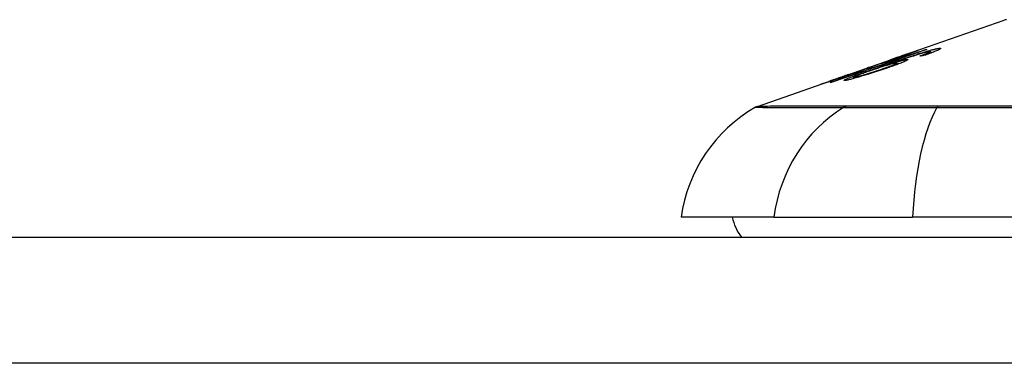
# Model space of a CAD drawing. Header units: inches. Extents: x 10 to 205, y 17 to 100.
# Tile 20 of 71: x 13.55 to 14.322, y 99.491 to 99.761. Entities that reach past the tile are written whole.
import ezdxf

# ---------------------------------------------------------------- set-up
doc = ezdxf.new("R2010")
doc.units = ezdxf.units.IN
doc.header["$MEASUREMENT"] = 0
doc.layers.add('Visible Edges(ANSI)', color=7, linetype='Continuous', lineweight=25)
doc.layers.add('Visible Tangent Edges(ANSI)', color=7, linetype='Continuous', lineweight=25)

msp = doc.modelspace()

# ---------------------------------------------------------------- linework, layer by layer
at = {"layer": 'Visible Edges(ANSI)'}
for p, q in [((14.24387, 99.73293), (14.32207, 99.7603)), ((14.26041, 99.73713), (14.26041, 99.73686)), ((14.19856, 99.71708), (14.23368, 99.72937)), ((14.22954, 99.72714), (14.23834, 99.73022)), ((14.2341, 99.72951), (14.2341, 99.7295)), ((14.23834, 99.73022), (14.23834, 99.7298)), ((14.24347, 99.73138), (14.24347, 99.73101)), ((14.24705, 99.73394), (14.24705, 99.73366)), ((14.26244, 99.73452), (14.26244, 99.73363)), ((14.26422, 99.73553), (14.26422, 99.73428)), ((14.21463, 99.72265), (14.22272, 99.72547)), ((14.21598, 99.72306), (14.21598, 99.72278)), ((14.22267, 99.72545), (14.22267, 99.72522)), ((14.23097, 99.72538), (14.23097, 99.72501)), ((14.23791, 99.72656), (14.23791, 99.72535)), ((14.12853, 99.69256), (14.19037, 99.71421)), ((14.19814, 99.71693), (14.19814, 99.71692)), ((14.20394, 99.71533), (14.20394, 99.71442)), ((14.1857, 99.71248), (14.1857, 99.71226)), ((14.1414, 99.60566), (14.06864, 99.60566)), ((14.1414, 99.60566), (14.25019, 99.60566)), ((15.10756, 99.60566), (14.25019, 99.60566)), ((10.52787, 99.58991), (46.13287, 99.58991))]:
    msp.add_line(p, q, dxfattribs=at)
at = {"layer": 'Visible Edges(ANSI)', "flags": 128}
for points in [[(14.26138, 99.7372), (14.2583, 99.73613), (14.25522, 99.73507), (14.25213, 99.734), (14.24904, 99.73293), (14.24594, 99.73186), (14.24283, 99.73079), (14.23973, 99.72971), (14.23662, 99.72863), (14.2335, 99.72756), (14.23039, 99.72648), (14.22728, 99.7254), (14.22416, 99.72433), (14.22105, 99.72325), (14.21794, 99.72217), (14.21483, 99.72109), (14.21173, 99.72002), (14.20863, 99.71894), (14.20553, 99.71787), (14.20244, 99.7168), (14.19935, 99.71573), (14.19627, 99.71467), (14.1932, 99.7136), (14.19014, 99.71254), (14.18709, 99.71148)], [(14.2341, 99.72951), (14.2358, 99.73011), (14.23748, 99.7307), (14.23914, 99.73128), (14.24077, 99.73185), (14.24236, 99.73241), (14.2439, 99.73295), (14.24533, 99.73345), (14.24658, 99.73388), (14.24767, 99.73426), (14.24861, 99.73459), (14.24941, 99.73487), (14.25013, 99.73512), (14.2508, 99.73535), (14.25142, 99.73556), (14.25198, 99.73575), (14.25249, 99.73593), (14.25295, 99.73608), (14.25334, 99.73621), (14.25368, 99.73632), (14.25396, 99.73641), (14.25418, 99.73648), (14.25436, 99.73653), (14.25448, 99.73656), (14.25456, 99.73657)], [(14.25456, 99.73657), (14.25459, 99.73657), (14.25452, 99.73652), (14.25434, 99.73644), (14.25406, 99.73632), (14.25367, 99.73616), (14.25318, 99.73596), (14.25258, 99.73573), (14.25189, 99.73546), (14.25112, 99.73517), (14.25024, 99.73484), (14.24927, 99.73447), (14.24822, 99.73409), (14.24715, 99.7337), (14.24609, 99.73331), (14.24504, 99.73293), (14.24404, 99.73257), (14.24309, 99.73223), (14.24214, 99.73189), (14.24118, 99.73155), (14.24021, 99.73121), (14.23922, 99.73086), (14.23821, 99.7305), (14.2372, 99.73015), (14.23617, 99.72979)], [(14.23834, 99.73022), (14.23937, 99.73053), (14.2404, 99.73084), (14.24143, 99.73116), (14.24245, 99.73147), (14.24346, 99.73178), (14.24446, 99.73209), (14.24545, 99.7324), (14.24642, 99.7327), (14.24738, 99.733), (14.24832, 99.73329), (14.24923, 99.73357), (14.25012, 99.73385), (14.25099, 99.73412), (14.25182, 99.73438), (14.25262, 99.73464), (14.25344, 99.73489), (14.25426, 99.73515), (14.25511, 99.73542), (14.25596, 99.73569), (14.25683, 99.73597), (14.25771, 99.73626), (14.25861, 99.73654), (14.25951, 99.73683), (14.26041, 99.73713)], [(14.25765, 99.73469), (14.25845, 99.73494), (14.25924, 99.73518), (14.26001, 99.73541), (14.26078, 99.73563), (14.26152, 99.73585), (14.26225, 99.73606), (14.26296, 99.73626), (14.26365, 99.73646), (14.26431, 99.73664), (14.26495, 99.73681), (14.26556, 99.73697), (14.26615, 99.73712), (14.26672, 99.73726), (14.26726, 99.73739), (14.26777, 99.73751), (14.26825, 99.73762), (14.2687, 99.73772), (14.26912, 99.7378), (14.26951, 99.73788), (14.26988, 99.73794), (14.27022, 99.738), (14.27054, 99.73804), (14.27083, 99.73807), (14.27109, 99.7381)], [(14.27109, 99.7381), (14.27143, 99.73812), (14.27172, 99.73812), (14.27193, 99.7381), (14.27207, 99.73805), (14.27214, 99.73797), (14.27212, 99.73787), (14.27202, 99.73774), (14.27183, 99.73758), (14.27155, 99.7374), (14.27119, 99.73719), (14.27074, 99.73696), (14.2702, 99.7367), (14.26959, 99.73642), (14.26891, 99.73613), (14.26815, 99.73581), (14.26733, 99.73548), (14.26644, 99.73513), (14.2655, 99.73476), (14.26451, 99.73439), (14.26347, 99.73401), (14.2624, 99.73362), (14.26129, 99.73322), (14.26016, 99.73282), (14.259, 99.73242)], [(14.26041, 99.73713), (14.26045, 99.73713), (14.2605, 99.73714), (14.26054, 99.73714), (14.26058, 99.73714), (14.26062, 99.73715), (14.26066, 99.73715), (14.2607, 99.73715), (14.26074, 99.73715), (14.26078, 99.73716), (14.26082, 99.73716), (14.26086, 99.73716), (14.2609, 99.73717), (14.26094, 99.73717), (14.26098, 99.73717), (14.26102, 99.73717), (14.26106, 99.73718), (14.2611, 99.73718), (14.26114, 99.73718), (14.26118, 99.73718), (14.26122, 99.73719), (14.26126, 99.73719), (14.2613, 99.73719), (14.26134, 99.73719), (14.26138, 99.7372)], [(14.1856, 99.71126), (14.18799, 99.7121), (14.19039, 99.71293), (14.19279, 99.71377), (14.1952, 99.7146), (14.1976, 99.71544), (14.20001, 99.71628), (14.20242, 99.71712), (14.20484, 99.71796), (14.20725, 99.7188), (14.20967, 99.71964), (14.21209, 99.72048), (14.21451, 99.72132), (14.21693, 99.72216), (14.21935, 99.723), (14.22177, 99.72384), (14.22418, 99.72468), (14.2266, 99.72552), (14.22902, 99.72636), (14.23143, 99.7272), (14.23384, 99.72804), (14.23626, 99.72888), (14.23866, 99.72971), (14.24107, 99.73055), (14.24347, 99.73138)], [(14.23617, 99.72979), (14.23548, 99.72955), (14.23479, 99.72931), (14.2341, 99.72907), (14.23342, 99.72884), (14.23273, 99.7286), (14.23205, 99.72837), (14.23138, 99.72814), (14.23072, 99.72791), (14.23006, 99.72769), (14.22941, 99.72747), (14.22875, 99.72724), (14.22807, 99.72701), (14.22738, 99.72678), (14.22667, 99.72654), (14.22595, 99.7263), (14.22522, 99.72606), (14.22451, 99.72582), (14.22382, 99.72559), (14.22317, 99.72538), (14.22257, 99.72518), (14.222, 99.725), (14.22146, 99.72482), (14.22096, 99.72466), (14.2205, 99.72451)], [(14.22268, 99.72545), (14.22318, 99.72559), (14.22434, 99.72595), (14.22606, 99.72652), (14.22746, 99.72698), (14.22799, 99.72716), (14.22834, 99.72728), (14.2287, 99.7274), (14.22907, 99.72752), (14.22945, 99.72765), (14.22984, 99.72779), (14.23024, 99.72792), (14.23065, 99.72806), (14.23107, 99.72821), (14.2315, 99.72835), (14.23193, 99.7285), (14.23236, 99.72865), (14.2328, 99.7288), (14.23324, 99.72895), (14.23368, 99.7291), (14.23412, 99.72926), (14.23456, 99.72941), (14.23501, 99.72957), (14.23545, 99.72972), (14.2359, 99.72988)], [(14.22504, 99.72379), (14.22645, 99.72428), (14.22788, 99.72477), (14.2293, 99.72527), (14.23072, 99.72576), (14.23215, 99.72625), (14.23358, 99.72674), (14.235, 99.72723), (14.23642, 99.72772), (14.23783, 99.7282), (14.23924, 99.72868), (14.24063, 99.72915), (14.24202, 99.72962), (14.2434, 99.73008), (14.24476, 99.73054), (14.24611, 99.73099), (14.24744, 99.73143), (14.24875, 99.73186), (14.25005, 99.73228), (14.25135, 99.7327), (14.25264, 99.73312), (14.25391, 99.73353), (14.25518, 99.73393), (14.25642, 99.73431), (14.25765, 99.73469)], [(14.24561, 99.72934), (14.24621, 99.72937), (14.24648, 99.72929), (14.2464, 99.72908), (14.24596, 99.72877), (14.24522, 99.72837), (14.24435, 99.72795), (14.24353, 99.72759), (14.24288, 99.72731), (14.24223, 99.72704), (14.24154, 99.72675), (14.24081, 99.72646), (14.24004, 99.72616), (14.23922, 99.72585), (14.23836, 99.72552), (14.23747, 99.72519), (14.23655, 99.72485), (14.2356, 99.72451), (14.23462, 99.72416), (14.23363, 99.72381), (14.23261, 99.72345), (14.23157, 99.72309), (14.23052, 99.72273), (14.22945, 99.72237), (14.22837, 99.722)], [(14.24347, 99.73138), (14.24295, 99.73122), (14.24243, 99.73106), (14.24191, 99.7309), (14.2414, 99.73074), (14.2409, 99.73059), (14.2404, 99.73043), (14.23991, 99.73028), (14.23942, 99.73013), (14.23894, 99.72998), (14.23847, 99.72984), (14.238, 99.7297), (14.23755, 99.72956), (14.2371, 99.72942), (14.23666, 99.72929), (14.23616, 99.72914), (14.23557, 99.72896), (14.23491, 99.72876), (14.23419, 99.72854), (14.23343, 99.72831), (14.23264, 99.72807), (14.23184, 99.72783), (14.23105, 99.72759), (14.23028, 99.72736), (14.22954, 99.72714)], [(14.25919, 99.73457), (14.25726, 99.73402), (14.2552, 99.73341), (14.25303, 99.73274), (14.25081, 99.73204), (14.24873, 99.73138), (14.24692, 99.73079), (14.24546, 99.7303), (14.24442, 99.72996), (14.24359, 99.72968), (14.24275, 99.7294), (14.24191, 99.72912), (14.24106, 99.72883), (14.2402, 99.72854), (14.23934, 99.72825), (14.23849, 99.72796), (14.23763, 99.72767), (14.23677, 99.72737), (14.23592, 99.72708), (14.23507, 99.72679), (14.23423, 99.7265), (14.2334, 99.72622), (14.23258, 99.72593), (14.23176, 99.72565), (14.23097, 99.72538)], [(14.23097, 99.72538), (14.2317, 99.72561), (14.23243, 99.72584), (14.23315, 99.72606), (14.23386, 99.72628), (14.23456, 99.72649), (14.23525, 99.7267), (14.23593, 99.72691), (14.2366, 99.72711), (14.23727, 99.7273), (14.23794, 99.7275), (14.23861, 99.72769), (14.23928, 99.72788), (14.23994, 99.72806), (14.2406, 99.72824), (14.24126, 99.72841), (14.2419, 99.72857), (14.24251, 99.72873), (14.24308, 99.72886), (14.24361, 99.72898), (14.2441, 99.72909), (14.24454, 99.72918), (14.24494, 99.72925), (14.2453, 99.7293), (14.24561, 99.72934)], [(14.24703, 99.73394), (14.24692, 99.73391), (14.2467, 99.73385), (14.24636, 99.73374), (14.2459, 99.73359), (14.24531, 99.73339), (14.24466, 99.73317), (14.24401, 99.73295), (14.24341, 99.73274), (14.24287, 99.73256), (14.24231, 99.73236), (14.24172, 99.73216), (14.24112, 99.73195), (14.24049, 99.73173), (14.23985, 99.73151), (14.23919, 99.73128), (14.23852, 99.73105), (14.23783, 99.73081), (14.23713, 99.73056), (14.23643, 99.73032), (14.23572, 99.73007), (14.23501, 99.72982), (14.23429, 99.72957), (14.23358, 99.72932), (14.23287, 99.72907)], [(14.23287, 99.72907), (14.23292, 99.72909), (14.23297, 99.72911), (14.23302, 99.72913), (14.23307, 99.72915), (14.23312, 99.72917), (14.23318, 99.72919), (14.23323, 99.72921), (14.23328, 99.72922), (14.23333, 99.72924), (14.23338, 99.72926), (14.23343, 99.72928), (14.23348, 99.7293), (14.23353, 99.72932), (14.23359, 99.72933), (14.23364, 99.72935), (14.23369, 99.72937), (14.23374, 99.72939), (14.23379, 99.72941), (14.23384, 99.72942), (14.23389, 99.72944), (14.23394, 99.72946), (14.23399, 99.72948), (14.23405, 99.72949), (14.2341, 99.72951)], [(14.2359, 99.72988), (14.23666, 99.73015), (14.23743, 99.73041), (14.23818, 99.73068), (14.23893, 99.73094), (14.23966, 99.7312), (14.24037, 99.73145), (14.24106, 99.7317), (14.24172, 99.73194), (14.24236, 99.73216), (14.24297, 99.73239), (14.24356, 99.7326), (14.24411, 99.7328), (14.24463, 99.73299), (14.2451, 99.73316), (14.24552, 99.73332), (14.24588, 99.73346), (14.2462, 99.73358), (14.24647, 99.73368), (14.24668, 99.73377), (14.24685, 99.73384), (14.24696, 99.73389), (14.24703, 99.73392), (14.24705, 99.73394), (14.24703, 99.73394)], [(14.25576, 99.73201), (14.25607, 99.73212), (14.25639, 99.73223), (14.2567, 99.73234), (14.25701, 99.73245), (14.25732, 99.73257), (14.25764, 99.73268), (14.25795, 99.73279), (14.25825, 99.73291), (14.25856, 99.73302), (14.25886, 99.73313), (14.25915, 99.73324), (14.25945, 99.73335), (14.25973, 99.73346), (14.26001, 99.73356), (14.26029, 99.73367), (14.26055, 99.73377), (14.26081, 99.73387), (14.26107, 99.73397), (14.26132, 99.73407), (14.26157, 99.73416), (14.2618, 99.73426), (14.26203, 99.73435), (14.26224, 99.73444), (14.26244, 99.73452)], [(14.259, 99.73242), (14.25886, 99.7324), (14.25873, 99.73239), (14.25859, 99.73237), (14.25846, 99.73235), (14.25832, 99.73234), (14.25819, 99.73232), (14.25805, 99.7323), (14.25792, 99.73229), (14.25779, 99.73227), (14.25765, 99.73225), (14.25752, 99.73224), (14.25738, 99.73222), (14.25725, 99.7322), (14.25711, 99.73218), (14.25698, 99.73217), (14.25684, 99.73215), (14.25671, 99.73213), (14.25657, 99.73211), (14.25644, 99.7321), (14.2563, 99.73208), (14.25617, 99.73206), (14.25603, 99.73204), (14.2559, 99.73202), (14.25576, 99.73201)], [(14.26368, 99.7356), (14.26358, 99.73559), (14.26347, 99.73558), (14.26336, 99.73556), (14.26323, 99.73555), (14.2631, 99.73552), (14.26297, 99.7355), (14.26282, 99.73547), (14.26266, 99.73544), (14.2625, 99.73541), (14.26233, 99.73537), (14.26215, 99.73534), (14.26197, 99.73529), (14.26177, 99.73525), (14.26157, 99.7352), (14.26136, 99.73515), (14.26115, 99.7351), (14.26093, 99.73504), (14.2607, 99.73498), (14.26046, 99.73492), (14.26022, 99.73486), (14.25997, 99.73479), (14.25972, 99.73472), (14.25946, 99.73465), (14.25919, 99.73457)], [(14.26244, 99.73452), (14.26265, 99.73462), (14.26285, 99.73471), (14.26304, 99.73479), (14.26321, 99.73488), (14.26338, 99.73496), (14.26353, 99.73503), (14.26366, 99.73511), (14.26379, 99.73517), (14.26389, 99.73524), (14.26398, 99.73529), (14.26406, 99.73535), (14.26412, 99.7354), (14.26417, 99.73544), (14.2642, 99.73548), (14.26421, 99.73551), (14.26421, 99.73554), (14.2642, 99.73557), (14.26417, 99.73559), (14.26412, 99.7356), (14.26406, 99.73561), (14.26398, 99.73562), (14.2639, 99.73562), (14.26379, 99.73561), (14.26368, 99.7356)], [(14.19728, 99.71283), (14.19621, 99.7128), (14.19687, 99.71334), (14.19923, 99.7144), (14.20169, 99.71539), (14.20273, 99.71579), (14.20368, 99.71615), (14.20468, 99.71652), (14.20572, 99.71691), (14.20679, 99.7173), (14.20789, 99.71771), (14.20901, 99.71811), (14.21015, 99.71852), (14.21131, 99.71894), (14.2125, 99.71937), (14.21371, 99.7198), (14.21494, 99.72024), (14.21618, 99.72068), (14.21744, 99.72112), (14.2187, 99.72157), (14.21997, 99.72202), (14.22125, 99.72246), (14.22252, 99.72291), (14.22378, 99.72335), (14.22504, 99.72379)], [(14.22837, 99.722), (14.22679, 99.72147), (14.2252, 99.72094), (14.22359, 99.72041), (14.22197, 99.71988), (14.22034, 99.71936), (14.21871, 99.71884), (14.21709, 99.71833), (14.21547, 99.71782), (14.21378, 99.7173), (14.21193, 99.71674), (14.20995, 99.71614), (14.2079, 99.71554), (14.20602, 99.715), (14.20448, 99.71457), (14.20325, 99.71423), (14.20229, 99.71397), (14.20144, 99.71375), (14.20065, 99.71355), (14.19993, 99.71337), (14.19927, 99.71322), (14.19867, 99.71309), (14.19814, 99.71298), (14.19768, 99.71289), (14.19728, 99.71283)], [(14.20208, 99.71802), (14.20293, 99.71831), (14.20377, 99.71861), (14.2046, 99.7189), (14.20543, 99.71919), (14.20624, 99.71948), (14.20705, 99.71976), (14.20784, 99.72004), (14.2086, 99.72032), (14.20934, 99.72058), (14.21005, 99.72084), (14.21073, 99.72108), (14.21138, 99.72132), (14.21201, 99.72154), (14.21262, 99.72176), (14.21322, 99.72199), (14.21382, 99.72221), (14.21437, 99.72241), (14.21486, 99.72259), (14.21525, 99.72275), (14.21556, 99.72287), (14.21578, 99.72296), (14.21592, 99.72302), (14.21598, 99.72305), (14.21596, 99.72306)], [(14.2205, 99.72451), (14.22034, 99.72445), (14.22016, 99.72437), (14.21994, 99.72428), (14.2197, 99.72419), (14.21943, 99.72408), (14.21913, 99.72397), (14.2188, 99.72384), (14.21844, 99.7237), (14.21804, 99.72355), (14.21761, 99.72339), (14.21716, 99.72322), (14.21667, 99.72304), (14.21616, 99.72285), (14.21558, 99.72264), (14.21486, 99.72237), (14.21397, 99.72205), (14.21291, 99.72167), (14.21167, 99.72122), (14.21026, 99.72072), (14.2088, 99.7202), (14.20731, 99.71967), (14.20579, 99.71914), (14.20425, 99.7186), (14.2027, 99.71806)], [(14.20447, 99.71531), (14.2047, 99.71535), (14.20498, 99.7154), (14.20529, 99.71547), (14.20565, 99.71555), (14.20604, 99.71564), (14.20649, 99.71575), (14.20696, 99.71587), (14.20748, 99.71601), (14.20803, 99.71616), (14.2086, 99.71632), (14.2092, 99.71649), (14.20983, 99.71667), (14.21047, 99.71686), (14.21114, 99.71705), (14.21182, 99.71725), (14.2127, 99.71752), (14.21382, 99.71786), (14.21518, 99.71828), (14.21678, 99.71878), (14.21848, 99.71933), (14.22018, 99.71988), (14.22188, 99.72044), (14.22355, 99.721), (14.2252, 99.72156)], [(14.21596, 99.72306), (14.21594, 99.72305), (14.21592, 99.72305), (14.2159, 99.72304), (14.21587, 99.72304), (14.21583, 99.72303), (14.2158, 99.72302), (14.21575, 99.723), (14.21571, 99.72299), (14.21566, 99.72298), (14.21561, 99.72296), (14.21555, 99.72294), (14.21549, 99.72292), (14.21543, 99.72291), (14.21537, 99.72289), (14.2153, 99.72286), (14.21523, 99.72284), (14.21516, 99.72282), (14.21509, 99.7228), (14.21502, 99.72277), (14.21494, 99.72275), (14.21486, 99.72272), (14.21479, 99.7227), (14.21471, 99.72267), (14.21463, 99.72265)], [(14.23729, 99.72661), (14.23683, 99.72654), (14.23624, 99.72643), (14.23554, 99.72627), (14.23472, 99.72607), (14.23378, 99.72582), (14.23277, 99.72554), (14.23177, 99.72525), (14.23082, 99.72497), (14.22999, 99.72472), (14.22921, 99.72449), (14.22842, 99.72424), (14.22762, 99.72399), (14.2268, 99.72374), (14.22598, 99.72347), (14.22514, 99.7232), (14.22429, 99.72292), (14.22344, 99.72264), (14.22259, 99.72236), (14.22174, 99.72208), (14.2209, 99.7218), (14.22006, 99.72151), (14.21922, 99.72123), (14.21839, 99.72094), (14.21757, 99.72066)], [(14.22272, 99.72547), (14.22272, 99.72547), (14.22272, 99.72547), (14.22271, 99.72547), (14.22271, 99.72547), (14.2227, 99.72546), (14.2227, 99.72546), (14.2227, 99.72546), (14.22269, 99.72546), (14.22269, 99.72546), (14.22269, 99.72546), (14.22269, 99.72545), (14.22268, 99.72545), (14.22268, 99.72545), (14.22268, 99.72545), (14.22268, 99.72545), (14.22268, 99.72545), (14.22267, 99.72545), (14.22267, 99.72545), (14.22267, 99.72545), (14.22267, 99.72545), (14.22267, 99.72545), (14.22268, 99.72545), (14.22268, 99.72545), (14.22268, 99.72545)], [(14.2252, 99.72156), (14.22645, 99.72198), (14.22769, 99.72241), (14.22889, 99.72283), (14.23006, 99.72325), (14.23119, 99.72365), (14.23226, 99.72404), (14.23327, 99.72442), (14.23421, 99.72478), (14.23504, 99.72511), (14.23571, 99.72539), (14.23625, 99.72562), (14.23667, 99.72581), (14.237, 99.72597), (14.23728, 99.7261), (14.23751, 99.72623), (14.23769, 99.72634), (14.23781, 99.72643), (14.23789, 99.7265), (14.23791, 99.72656), (14.23788, 99.7266), (14.2378, 99.72663), (14.23767, 99.72664), (14.2375, 99.72663), (14.23729, 99.72661)], [(14.17812, 99.70983), (14.17809, 99.70983), (14.17822, 99.70989), (14.17851, 99.71001), (14.17898, 99.71019), (14.17965, 99.71043), (14.18046, 99.71072), (14.18133, 99.71103), (14.18222, 99.71135), (14.18306, 99.71164), (14.18385, 99.71192), (14.18467, 99.71221), (14.18552, 99.71251), (14.18642, 99.71282), (14.18735, 99.71315), (14.18832, 99.71349), (14.18933, 99.71385), (14.19037, 99.71421), (14.19143, 99.71458), (14.19251, 99.71496), (14.1936, 99.71534), (14.19471, 99.71573), (14.19584, 99.71612), (14.19698, 99.71652), (14.19814, 99.71693)], [(14.2027, 99.71806), (14.20068, 99.71736), (14.19866, 99.71666), (14.19666, 99.71597), (14.1947, 99.7153), (14.19281, 99.71466), (14.19097, 99.71403), (14.18923, 99.71344), (14.18766, 99.71292), (14.18629, 99.71246), (14.18512, 99.71207), (14.18415, 99.71175), (14.18331, 99.71147), (14.18253, 99.71121), (14.18181, 99.71098), (14.18115, 99.71076), (14.18055, 99.71057), (14.18002, 99.7104), (14.17955, 99.71025), (14.17916, 99.71013), (14.17883, 99.71002), (14.17856, 99.70994), (14.17835, 99.70989), (14.17821, 99.70985), (14.17812, 99.70983)], [(14.19976, 99.71749), (14.19867, 99.7171), (14.19758, 99.71672), (14.19649, 99.71634), (14.19542, 99.71596), (14.19436, 99.71559), (14.19334, 99.71523), (14.19235, 99.71488), (14.19139, 99.71454), (14.19047, 99.71422), (14.18961, 99.71392), (14.18887, 99.71365), (14.18826, 99.71343), (14.18775, 99.71325), (14.18734, 99.71311), (14.18699, 99.71298), (14.18668, 99.71287), (14.18642, 99.71277), (14.18619, 99.71269), (14.18601, 99.71262), (14.18587, 99.71256), (14.18577, 99.71252), (14.18571, 99.7125), (14.1857, 99.71248), (14.18571, 99.71248)], [(14.18571, 99.71248), (14.18581, 99.71251), (14.18599, 99.71256), (14.18626, 99.71264), (14.18662, 99.71275), (14.18706, 99.7129), (14.1876, 99.71307), (14.18822, 99.71328), (14.1889, 99.71351), (14.18962, 99.71374), (14.19034, 99.71399), (14.19106, 99.71423), (14.19178, 99.71447), (14.19253, 99.71473), (14.19331, 99.71499), (14.19411, 99.71527), (14.19494, 99.71555), (14.1958, 99.71584), (14.19668, 99.71615), (14.19756, 99.71645), (14.19845, 99.71676), (14.19935, 99.71707), (14.20025, 99.71738), (14.20116, 99.7177), (14.20208, 99.71802)], [(14.19814, 99.71693), (14.1982, 99.71695), (14.19827, 99.71697), (14.19834, 99.717), (14.19841, 99.71702), (14.19848, 99.71705), (14.19854, 99.71707), (14.19861, 99.71709), (14.19868, 99.71712), (14.19875, 99.71714), (14.19881, 99.71716), (14.19888, 99.71719), (14.19895, 99.71721), (14.19902, 99.71723), (14.19909, 99.71726), (14.19915, 99.71728), (14.19922, 99.7173), (14.19929, 99.71733), (14.19936, 99.71735), (14.19942, 99.71737), (14.19949, 99.7174), (14.19956, 99.71742), (14.19963, 99.71744), (14.1997, 99.71746), (14.19976, 99.71749)], [(14.21757, 99.72066), (14.21647, 99.72027), (14.21538, 99.71989), (14.21433, 99.71952), (14.21329, 99.71915), (14.21229, 99.71878), (14.21129, 99.71842), (14.21032, 99.71806), (14.20938, 99.71771), (14.2085, 99.71738), (14.20767, 99.71706), (14.20692, 99.71677), (14.20624, 99.71649), (14.20564, 99.71624), (14.20512, 99.71602), (14.20471, 99.71583), (14.2044, 99.71567), (14.20418, 99.71555), (14.20403, 99.71545), (14.20396, 99.71538), (14.20394, 99.71533), (14.20398, 99.71529), (14.20408, 99.71528), (14.20425, 99.71529), (14.20447, 99.71531)], [(14.18709, 99.71148), (14.18703, 99.71147), (14.18696, 99.71147), (14.1869, 99.71146), (14.18684, 99.71145), (14.18678, 99.71144), (14.18672, 99.71143), (14.18665, 99.71142), (14.18659, 99.71141), (14.18653, 99.7114), (14.18647, 99.7114), (14.18641, 99.71139), (14.18634, 99.71138), (14.18628, 99.71137), (14.18622, 99.71136), (14.18616, 99.71135), (14.18609, 99.71134), (14.18603, 99.71133), (14.18597, 99.71132), (14.18591, 99.71131), (14.18585, 99.7113), (14.18578, 99.71129), (14.18572, 99.71128), (14.18566, 99.71127), (14.1856, 99.71126)]]:
    msp.add_lwpolyline(points, dxfattribs=at)
at = {"layer": 'Visible Edges(ANSI)'}
for centre, radius, start, end in [((14.32369, 99.75566), 0.00492, 90.17314, 109.29005), ((14.18562, 99.58934), 0.11811, 119.81689, 172.0587), ((14.13178, 99.68328), 0.00984, 109.29005, 119.81689), ((14.14738, 99.61353), 0.03937, 191.53696, 216.8699)]:
    msp.add_arc(centre, radius, start, end, dxfattribs=at)
at = {"layer": 'Visible Tangent Edges(ANSI)'}
for p, q in [((14.25456, 99.73657), (14.25456, 99.73654)), ((14.27109, 99.7381), (14.27109, 99.73714)), ((14.2359, 99.72988), (14.2359, 99.7297)), ((14.24561, 99.72934), (14.24561, 99.72857)), ((14.25765, 99.73469), (14.25765, 99.73414)), ((14.22268, 99.72545), (14.22268, 99.72522)), ((14.22504, 99.72379), (14.22504, 99.72317)), ((14.2252, 99.72156), (14.2252, 99.72094)), ((14.20208, 99.71802), (14.20208, 99.71785)), ((14.20447, 99.71531), (14.20447, 99.71456)), ((14.18571, 99.71248), (14.18571, 99.71227)), ((14.19832, 99.6926), (14.19815, 99.6926)), ((14.27054, 99.6926), (14.27007, 99.6926)), ((46.13287, 99.49091), (10.52787, 99.49091))]:
    msp.add_line(p, q, dxfattribs=at)
at = {"layer": 'Visible Tangent Edges(ANSI)', "flags": 128}
for points in [[(14.12689, 99.69181), (14.12701, 99.69181), (14.12737, 99.69181), (14.12798, 99.69181), (14.12883, 99.69181), (14.12992, 99.6918), (14.13125, 99.6918), (14.13283, 99.69179), (14.13464, 99.69179), (14.1367, 99.69178), (14.13899, 99.69177), (14.14153, 99.69176), (14.1443, 99.69175), (14.14732, 99.69174), (14.15057, 99.69173), (14.15406, 99.69172), (14.15779, 99.69171), (14.16175, 99.6917), (14.16595, 99.69169), (14.17039, 99.69168), (14.17505, 99.69166), (14.17996, 99.69165), (14.18509, 99.69164), (14.19047, 99.69163), (14.19606, 99.69161)], [(14.19815, 99.6926), (14.19252, 99.6926), (14.18714, 99.6926), (14.18198, 99.6926), (14.17705, 99.6926), (14.17236, 99.6926), (14.1679, 99.69259), (14.16367, 99.69259), (14.15968, 99.69259), (14.15593, 99.69259), (14.15241, 99.69259), (14.14914, 99.69258), (14.1461, 99.69258), (14.1433, 99.69258), (14.14075, 99.69258), (14.13843, 99.69258), (14.13636, 99.69257), (14.13453, 99.69257), (14.13294, 99.69257), (14.13159, 99.69257), (14.13049, 99.69257), (14.12963, 99.69257), (14.12902, 99.69257), (14.12865, 99.69257), (14.12853, 99.69256)], [(14.19606, 99.69161), (14.19759, 99.6916), (14.19928, 99.69159), (14.20113, 99.69158), (14.20313, 99.69157), (14.20528, 99.69157), (14.20758, 99.69156), (14.21001, 99.69156), (14.21259, 99.69155), (14.21531, 99.69155), (14.21816, 99.69155), (14.22113, 99.69155), (14.22423, 99.69155), (14.22744, 99.69155), (14.23078, 99.69155), (14.23422, 99.69155), (14.23777, 99.69155), (14.24142, 99.69156), (14.24516, 99.69156), (14.24899, 99.69157), (14.2529, 99.69157), (14.2569, 99.69158), (14.26096, 99.69159), (14.2651, 99.6916), (14.26929, 99.69161)], [(14.27007, 99.6926), (14.26597, 99.6926), (14.26194, 99.6926), (14.25797, 99.6926), (14.25408, 99.6926), (14.25026, 99.6926), (14.24652, 99.6926), (14.24287, 99.6926), (14.23932, 99.6926), (14.23585, 99.6926), (14.23249, 99.6926), (14.22924, 99.6926), (14.22609, 99.6926), (14.22306, 99.6926), (14.22015, 99.6926), (14.21736, 99.6926), (14.2147, 99.6926), (14.21216, 99.6926), (14.20976, 99.6926), (14.2075, 99.6926), (14.20537, 99.6926), (14.20339, 99.6926), (14.20155, 99.6926), (14.19986, 99.6926), (14.19832, 99.6926)], [(14.26929, 99.69161), (14.3022, 99.69164), (14.33546, 99.69166)], [(14.33641, 99.6926), (14.31981, 99.6926), (14.3033, 99.6926), (14.28696, 99.6926), (14.27054, 99.6926)]]:
    msp.add_lwpolyline(points, dxfattribs=at)
at = {"layer": 'Visible Tangent Edges(ANSI)'}
for centre, major_axis, ratio, start_param, end_param in [((14.25183, 99.58934), (0, 0.11811), 0.943995, 0.523835, 1.432195), ((14.2007, 99.68309), (0.00008, 0.00984), 0.945463, 0.267645, 0.531352), ((14.28878, 99.58934), (0, 0.11811), 0.32996, 0.523835, 1.432195), ((14.27091, 99.68309), (-0.00003, 0.00984), 0.32572, 0.259229, 0.522936)]:
    msp.add_ellipse(centre, major_axis=major_axis, ratio=ratio, start_param=start_param, end_param=end_param, dxfattribs=at)

doc.saveas('drawing.dxf')
